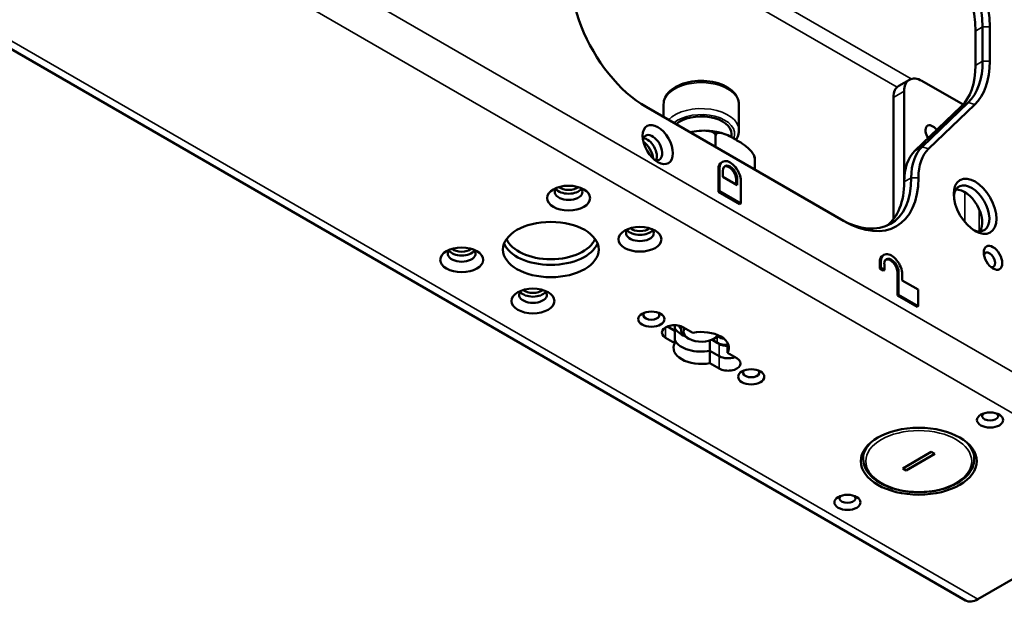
# Paper-space layout 'Sheet_1' of a CAD drawing. Header units: millimetres. Extents: x 1 to 117, y 1 to 117.
# Tile 71 of 73: x 104.25 to 111.94, y 80.63 to 85.18. Entities that reach past the tile are written whole.
import ezdxf

# ---------------------------------------------------------------- set-up
doc = ezdxf.new("R2010")
doc.units = ezdxf.units.MM
doc.layers.add('Visible (ISO)', color=7, linetype='Continuous', lineweight=50)
doc.layers.add('Visible Narrow (ISO)', color=7, linetype='Continuous', lineweight=35)

psp = doc.layouts.new('Sheet_1')

# ---------------------------------------------------------------- linework, layer by layer
at = {"layer": 'Visible (ISO)'}
for p, q in [((83.80625, 96.70792), (111.63396, 80.64158)), ((111.76863, 85.118), (111.76863, 84.85053)), ((111.82431, 85.118), (111.82431, 84.85053)), ((111.71296, 85.08586), (111.71296, 84.81839)), ((111.11337, 84.65838), (111.19689, 84.7066)), ((111.61591, 84.51175), (111.29531, 84.69685)), ((111.0726, 84.56827), (111.0726, 83.61871)), ((111.15612, 84.61648), (111.15612, 83.89987)), ((110.68292, 83.60386), (109.14179, 84.49364)), ((109.27787, 84.41507), (109.27787, 84.51362)), ((109.86631, 84.3111), (109.86631, 84.51362)), ((111.60122, 84.49656), (111.23999, 84.15031)), ((111.65689, 84.52871), (111.29566, 84.18245)), ((111.34575, 84.16636), (111.70698, 84.51262)), ((109.68387, 84.26746), (109.68387, 84.18067)), ((109.80831, 84.28378), (109.80831, 84.2571)), ((109.73018, 84.06139), (109.73825, 84.06605)), ((109.98925, 84.09115), (109.98925, 84.00435)), ((109.70572, 83.83053), (109.70572, 84.00733)), ((109.71379, 83.83519), (109.71379, 84.01199)), ((109.74163, 83.99591), (109.74163, 83.9477)), ((109.74163, 83.9477), (109.85298, 83.8834)), ((109.84491, 83.88807), (109.84491, 83.92696)), ((109.85298, 83.8834), (109.85298, 83.93162)), ((109.88082, 83.91555), (109.88082, 83.73875)), ((109.71379, 83.83519), (109.70572, 83.83053)), ((109.87275, 83.73409), (109.70572, 83.83053)), ((109.88082, 83.73875), (109.71379, 83.83519)), ((109.88082, 83.73875), (109.87275, 83.73409)), ((110.98989, 83.3341), (110.99796, 83.33876)), ((110.96542, 83.23181), (110.96542, 83.28003)), ((110.9735, 83.23648), (110.9735, 83.28469)), ((111.00134, 83.26862), (111.00134, 83.2204)), ((110.9735, 83.23648), (110.96542, 83.23181)), ((110.99326, 83.21574), (110.96542, 83.23181)), ((111.00134, 83.2204), (110.9735, 83.23648)), ((111.00134, 83.2204), (110.99326, 83.21574)), ((111.10462, 83.02287), (111.10462, 83.19967)), ((111.11269, 83.02753), (111.11269, 83.20433)), ((111.14053, 83.18826), (111.14053, 83.14004)), ((111.14053, 83.14004), (111.26581, 83.06771)), ((111.11269, 83.02753), (111.10462, 83.02287)), ((111.26581, 82.93913), (111.11269, 83.02753)), ((111.26581, 83.06771), (111.26581, 82.93913)), ((111.25773, 82.93447), (111.10462, 83.02287)), ((111.26581, 82.93913), (111.25773, 82.93447)), ((109.30903, 82.78016), (109.36611, 82.7472)), ((109.36611, 82.7472), (109.30903, 82.78016)), ((109.36611, 82.7472), (109.36611, 82.78956)), ((109.36611, 82.65077), (109.36611, 82.7472)), ((109.41461, 82.78125), (109.41461, 82.75686)), ((109.50531, 82.73113), (109.4329, 82.77294)), ((109.2937, 82.69257), (109.36611, 82.65077)), ((109.47465, 82.68454), (109.46073, 82.69257)), ((109.63887, 82.6712), (109.63887, 82.58972)), ((109.71128, 82.64435), (109.65461, 82.67708)), ((109.65461, 82.67708), (109.69736, 82.65239)), ((109.66953, 82.68454), (109.68345, 82.69257)), ((109.70056, 82.70428), (109.72759, 82.68867)), ((109.77807, 82.57365), (109.77807, 82.65077)), ((109.63887, 82.58972), (109.71128, 82.54792)), ((109.63887, 82.58972), (109.63887, 82.49329)), ((109.71128, 82.54792), (109.63887, 82.58972)), ((109.85048, 82.53185), (109.77807, 82.57365)), ((109.63887, 82.49329), (109.71128, 82.45148)), ((110.83719, 81.80445), (110.83719, 81.74428)), ((111.14499, 81.67195), (111.3677, 81.80053)), ((111.3677, 81.80053), (111.39553, 81.78446)), ((111.70333, 81.80445), (111.70333, 81.74428)), ((111.39275, 81.78607), (111.17282, 81.65909)), ((111.39553, 81.78446), (111.17282, 81.65588)), ((111.17282, 81.65588), (111.14499, 81.67195)), ((111.17282, 81.65909), (111.14777, 81.67356)), ((111.17282, 81.65909), (111.17282, 81.65588)), ((113.12433, 81.45497), (111.73238, 80.65133))]:
    psp.add_line(p, q, dxfattribs=at)
for centre, major_axis, start_param, end_param in [((111.2397, 85.45553), (-0.41339, 0.71601), 3.9269908, 5.4977871), ((111.15618, 85.40731), (0.3937, -0.68191), 0.7853982, 2.3561945), ((111.21186, 85.43946), (-0.3937, 0.68191), 3.9269908, 5.4977871), ((109.14179, 85.16869), (-0.41339, 0.71601), 0.2617994, 2.3561945), ((111.15618, 85.13984), (0.3937, -0.68191), 0.140741, 0.7853982), ((111.21186, 85.17199), (0.3937, -0.68191), 0.140741, 0.7853982), ((111.2397, 85.18806), (0.41339, -0.71601), 0.140741, 0.7853982), ((111.29531, 84.53612), (-0.09843, 0.17048), 5.4977871, 7.0685835), ((111.2118, 84.4879), (-0.09843, 0.17048), 0, 0.7853982), ((109.57209, 84.28378), (0.23622, 0), 0, 2.5575524), ((111.37883, 84.27896), (-0.03937, 0.06819), 4.894656, 7.9531966), ((109.1907, 84.17609), (0.05413, -0.09376), 5.7430413, 9.9649219), ((109.10718, 84.12787), (-0.06398, 0.11081), 4.0651663, 5.3596117), ((109.14894, 84.15198), (0.05413, -0.09376), 0.3959606, 2.7456321), ((111.62944, 83.69999), (-0.29528, 0.51143), 0.1407409, 0.7851027), ((111.57376, 83.66785), (-0.29528, 0.51143), 0.140741, 0.7850911), ((111.65728, 83.71606), (-0.27559, 0.47734), 0.140741, 0.7851228), ((109.78923, 83.95911), (-0.05906, 0.10229), 0, 0.7853982), ((109.79731, 83.96377), (-0.05906, 0.10229), 3.9269908, 7.0685835), ((109.79731, 83.96377), (-0.03937, 0.06819), 3.9269908, 7.0685835), ((109.78923, 83.95911), (-0.03937, 0.06819), 3.9269908, 6.1804743), ((110.65508, 84.26285), (0.3937, -0.68191), 5.4977872, 7.0683083), ((110.68292, 84.27892), (0.41339, -0.71601), 5.4977875, 7.0683083), ((110.5994, 84.2307), (0.3937, -0.68191), 0.0707697, 0.7851467), ((111.68227, 83.70194), (0.09843, -0.17048), 5.5933682, 10.1145951), ((108.53648, 83.83053), (-0.10827, 0), 5.7430413, 9.9649219), ((108.53648, 83.87874), (-0.10827, 0), 0.3959606, 2.7456321), ((108.53648, 83.90285), (0.09843, 0), 3.8042106, 5.6205674), ((111.6266, 83.6698), (-0.09843, 0.17048), 3.4283492, 5.9964288), ((109.09326, 83.50907), (-0.10827, 0), 5.7430413, 9.9649219), ((109.09326, 83.55729), (-0.10827, 0), 0.3959606, 2.7456321), ((109.09326, 83.5814), (0.09843, 0), 3.8042106, 5.6205674), ((108.39729, 83.47692), (0.37402, 0), 3.3667881, 6.0579899), ((108.39729, 83.50907), (-0.35433, 0), 0.225328, 2.9162646), ((107.70132, 83.34834), (-0.10827, 0), 5.7430413, 9.9649219), ((107.70132, 83.39656), (-0.10827, 0), 0.3959606, 2.7456321), ((107.70132, 83.42067), (0.09843, 0), 3.8042106, 5.6205674), ((111.05701, 83.23648), (-0.05906, 0.10229), 3.9269908, 7.0685835), ((111.82147, 83.30012), (0.0315, -0.05455), 5.7755228, 9.9324405), ((111.04894, 83.23181), (-0.05906, 0.10229), 0, 0.7853982), ((111.05701, 83.23648), (-0.03937, 0.06819), 3.9269908, 7.0685835), ((111.04894, 83.23181), (-0.03937, 0.06819), 3.9269908, 6.1804743), ((108.2581, 83.02689), (-0.10827, 0), 5.7430413, 9.9649219), ((108.2581, 83.07511), (-0.10827, 0), 0.3959606, 2.7456321), ((108.2581, 83.09921), (0.09843, 0), 3.8042106, 5.6205674), ((109.18235, 82.86937), (-0.06299, 0), 5.7755228, 9.9324405), ((109.3633, 82.73276), (-0.09843, 0), 3.9269908, 7.0685835), ((109.57209, 82.80508), (-0.21654, 0), 0.3135363, 0.9332026), ((109.57209, 82.80508), (-0.17717, 0), 0.1884707, 0.4758822), ((109.57209, 82.75686), (-0.15748, 0), 6.0327485, 7.0685835), ((109.57209, 82.74079), (0.1378, 0), 2.7991055, 5.9218182), ((109.57209, 82.61221), (0.21654, 0), 5.969649, 8.167518), ((109.57209, 82.61221), (-0.21654, 0), 5.969649, 8.167518), ((109.57209, 82.70865), (-0.21654, 0), 0.3135363, 1.8843327), ((109.57209, 82.70865), (-0.21654, 0), 0.3135363, 1.8843327), ((109.57209, 82.75686), (-0.15748, 0), 2.3561945, 2.5998864), ((109.76696, 82.69257), (0.09843, 0), 3.9269908, 4.8254783), ((109.78088, 82.68454), (-0.09843, 0), 0.7853982, 1.5422195), ((109.76696, 82.75686), (-0.03937, -0.06819), 0, 0.4306907), ((109.78088, 82.5881), (-0.09843, 0), 0.7853982, 2.1548366), ((109.78088, 82.5881), (0.09843, 0), 3.9269908, 5.2964292), ((109.78088, 82.49166), (0.09843, 0), 3.9269908, 7.0685835), ((109.96183, 82.41934), (-0.06299, 0), 5.7755228, 9.9324405), ((111.82704, 82.08181), (-0.06299, 0), 5.7755228, 9.9324405), ((111.27026, 81.82464), (-0.45276, 0), 0.1855251, 0.2959629), ((111.27026, 81.82464), (-0.45276, 0), 0.1855251, 0.2959629), ((111.27026, 81.82464), (0.45276, 0), 5.9872224, 6.0976602), ((111.27026, 81.82464), (0.45276, 0), 5.9872224, 6.0976602), ((110.71348, 81.4389), (-0.06299, 0), 5.7755228, 9.9324405), ((111.73238, 80.81206), (-0.09843, -0.17048), 0, 0.7853982)]:
    psp.add_ellipse(centre, major_axis=major_axis, ratio=0.5773503, start_param=start_param, end_param=end_param, dxfattribs=at)
for centre, major_axis in [((109.23246, 84.2002), (0.08366, -0.14491)), ((111.71011, 83.71802), (-0.11811, 0.20457)), ((108.53648, 83.78231), (0.16732, 0)), ((108.39729, 83.38049), (0.37402, 0)), ((109.09326, 83.46085), (0.16732, 0)), ((111.84931, 83.3162), (-0.05118, 0.08865)), ((107.70132, 83.30012), (-0.16732, 0)), ((108.2581, 82.97867), (-0.16732, 0)), ((109.18235, 82.83723), (0.10236, 0)), ((109.96183, 82.38719), (0.10236, 0)), ((111.82704, 82.04966), (-0.10236, 0)), ((111.27026, 81.72821), (-0.45276, 0)), ((110.71348, 81.40675), (-0.10236, 0))]:
    psp.add_ellipse(centre, major_axis=major_axis, ratio=0.5773503, dxfattribs=at)
for points, knots in [([(109.27787, 84.51362), (109.27787, 84.53197), (109.28218, 84.55024), (109.29868, 84.58549), (109.31145, 84.60224), (109.34514, 84.63381), (109.36698, 84.64813), (109.41702, 84.67201), (109.44544, 84.68136), (109.50527, 84.69402), (109.53665, 84.69735), (109.59939, 84.69787), (109.63074, 84.69508), (109.69071, 84.68357), (109.7193, 84.67483), (109.77111, 84.65173), (109.7943, 84.63734), (109.83194, 84.60371), (109.84667, 84.58452), (109.86264, 84.54747), (109.86631, 84.53057), (109.86631, 84.51362)], [3.9269908, 3.9269908, 3.9269908, 3.9269908, 4.1910379, 4.1910379, 4.4791453, 4.4791453, 4.8071147, 4.8071147, 5.1466351, 5.1466351, 5.4835308, 5.4835308, 5.8187653, 5.8187653, 6.1554022, 6.1554022, 6.4948675, 6.4948675, 6.8246774, 6.8246774, 7.0685835, 7.0685835, 7.0685835, 7.0685835]), ([(109.68387, 84.26746), (109.68387, 84.27231), (109.68221, 84.2777), (109.67645, 84.28689), (109.67064, 84.29181), (109.65573, 84.30036), (109.64276, 84.30403), (109.60808, 84.30973), (109.58147, 84.30915), (109.52944, 84.30494), (109.50407, 84.30156), (109.48064, 84.298)], [1.77961652, 1.77961652, 1.77961652, 1.77961652, 1.82488137, 1.82488137, 1.8841011, 1.8841011, 1.9801263, 1.9801263, 2.17647417, 2.17647417, 2.35884341, 2.35884341, 2.35884341, 2.35884341]), ([(109.73376, 84.28953), (109.72575, 84.29157), (109.71765, 84.29345), (109.70131, 84.29689), (109.69306, 84.29846), (109.67645, 84.30127), (109.66809, 84.30253), (109.65127, 84.30471), (109.64281, 84.30564), (109.62583, 84.30719), (109.6173, 84.3078), (109.60876, 84.30826)], [0.37072174, 0.37072174, 0.37072174, 0.37072174, 0.43523698, 0.43523698, 0.49975221, 0.49975221, 0.56426745, 0.56426745, 0.62878268, 0.62878268, 0.69329792, 0.69329792, 0.69329792, 0.69329792]), ([(109.98925, 84.09115), (109.98925, 84.096), (109.98804, 84.10235), (109.98382, 84.11486), (109.97957, 84.12314), (109.96865, 84.1403), (109.95915, 84.15145), (109.93377, 84.17717), (109.91429, 84.19195), (109.8748, 84.21874), (109.85478, 84.23077), (109.83656, 84.24129), (109.81834, 84.25181), (109.79832, 84.2629), (109.75883, 84.28171), (109.73935, 84.28943), (109.71396, 84.29301), (109.70447, 84.29282), (109.69355, 84.28827), (109.6893, 84.28491), (109.68508, 84.27726), (109.68387, 84.27231), (109.68387, 84.26746)], [1.7796165, 1.7796165, 1.7796165, 1.7796165, 1.8248814, 1.8248814, 1.8841011, 1.8841011, 1.9801263, 1.9801263, 2.1764742, 2.1764742, 2.372822, 2.372822, 2.372822, 2.5691699, 2.5691699, 2.7655178, 2.7655178, 2.861543, 2.861543, 2.9207627, 2.9207627, 2.9660275, 2.9660275, 2.9660275, 2.9660275]), ([(109.86631, 84.3111), (109.86631, 84.29275), (109.862, 84.27448), (109.85089, 84.25074), (109.84708, 84.24409), (109.84276, 84.23769)], [0.78539816, 0.78539816, 0.78539816, 0.78539816, 1.04944523, 1.04944523, 1.1571456, 1.1571456, 1.1571456, 1.1571456]), ([(109.98702, 84.10716), (109.98666, 84.108), (109.98629, 84.10883), (109.98555, 84.1105), (109.98517, 84.11133), (109.98441, 84.11298), (109.98402, 84.11381), (109.98324, 84.11545), (109.98284, 84.11627), (109.98203, 84.11791), (109.98163, 84.11872), (109.98122, 84.11953)], [5.742148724, 5.742148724, 5.742148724, 5.742148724, 5.750253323, 5.750253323, 5.758357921, 5.758357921, 5.76646252, 5.76646252, 5.774567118, 5.774567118, 5.782671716, 5.782671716, 5.782671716, 5.782671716]), ([(109.98701, 84.1071), (109.98745, 84.10611), (109.98783, 84.10495), (109.98881, 84.10069), (109.98925, 84.096), (109.98925, 84.09115)], [2.9001948, 2.9001948, 2.9001948, 2.9001948, 2.920762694, 2.920762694, 2.96602754, 2.96602754, 2.96602754, 2.96602754]), ([(111.70333, 81.74428), (111.70333, 81.71755), (111.69641, 81.69091), (111.6696, 81.63976), (111.64913, 81.61541), (111.59611, 81.57099), (111.56295, 81.55118), (111.48787, 81.51878), (111.44588, 81.50625), (111.35758, 81.48968), (111.31131, 81.48562), (111.21898, 81.48627), (111.17296, 81.49096), (111.08556, 81.50869), (111.04421, 81.52174), (110.97022, 81.55519), (110.93762, 81.57561), (110.88494, 81.62215), (110.86475, 81.64827), (110.84233, 81.69817), (110.83719, 81.7212), (110.83719, 81.74428)], [0.7853982, 0.7853982, 0.7853982, 0.7853982, 1.0793369, 1.0793369, 1.3887821, 1.3887821, 1.7143991, 1.7143991, 2.0420014, 2.0420014, 2.3683285, 2.3683285, 2.6941144, 2.6941144, 3.0205229, 3.0205229, 3.3481856, 3.3481856, 3.6731903, 3.6731903, 3.9269908, 3.9269908, 3.9269908, 3.9269908])]:
    psp.add_open_spline(points, degree=3, knots=knots, dxfattribs=at)
at = {"layer": 'Visible Narrow (ISO)'}
for p, q in [((85.43581, 97.7624), (113.26352, 81.69606)), ((113.12433, 81.45497), (85.29661, 97.52131)), ((83.90467, 96.71767), (111.73238, 80.65133)), ((108.85679, 86.07259), (111.2118, 84.71292)), ((111.10044, 84.64863), (108.7925, 85.98112)), ((111.76863, 85.118), (111.71296, 85.08586)), ((111.82431, 85.118), (111.76863, 85.118)), ((111.71296, 84.81839), (111.76863, 84.85053)), ((111.76863, 84.85053), (111.82431, 84.85053)), ((111.15612, 84.61648), (111.0726, 84.56827)), ((111.65689, 84.52871), (111.60122, 84.49656)), ((111.70698, 84.51262), (111.65689, 84.52871)), ((111.23999, 84.15031), (111.29566, 84.18245)), ((111.29566, 84.18245), (111.34575, 84.16636)), ((109.71379, 84.01199), (109.70572, 84.00733)), ((109.85298, 83.93162), (109.84491, 83.92696)), ((111.21186, 83.94123), (111.15617, 83.90909)), ((111.26754, 83.94121), (111.21186, 83.94123)), ((111.62938, 83.59578), (111.62938, 83.82889)), ((111.74074, 83.69589), (111.74074, 83.52233)), ((110.9735, 83.28469), (110.96542, 83.28003)), ((111.11269, 83.20433), (111.10462, 83.19967)), ((109.2937, 82.77294), (109.2937, 82.69257)), ((109.69736, 82.65239), (109.69736, 82.70177)), ((109.71128, 82.54792), (109.71128, 82.64435)), ((109.71128, 82.45148), (109.71128, 82.54792))]:
    psp.add_line(p, q, dxfattribs=at)
for centre, major_axis, start_param, end_param in [((109.57209, 84.51362), (0.29422, 0), 0, 3.1415927), ((109.57209, 84.3111), (0.29422, 0), 0, 2.6340755), ((109.57209, 84.28378), (0.26075, 0), 6.0414601, 8.8215711), ((111.27026, 81.74428), (-0.43307, 0), 5.5202637, 6.2831853), ((111.27026, 81.74428), (0.43307, 0), 0, 0.7629216)]:
    psp.add_ellipse(centre, major_axis=major_axis, ratio=0.5773503, start_param=start_param, end_param=end_param, dxfattribs=at)
psp.add_ellipse((111.27026, 81.72821), major_axis=(-0.41339, 0), ratio=0.5773503, dxfattribs=at)

doc.saveas('drawing.dxf')
